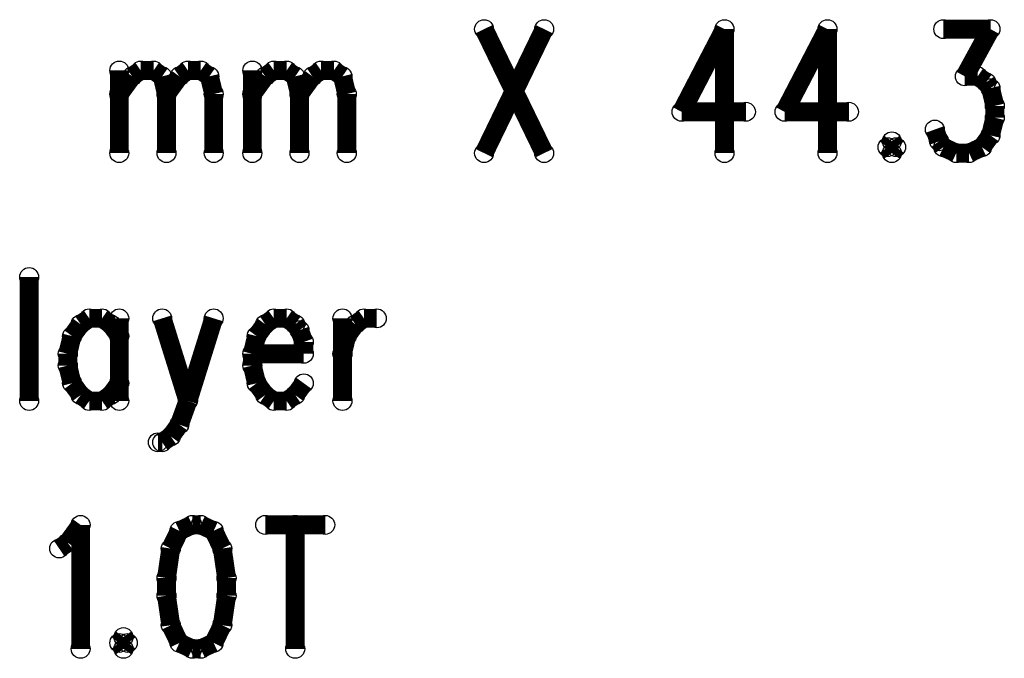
# Model space of a CAD drawing. Extents: x 97 to 162, y 100 to 201.
# Tile 45 of 47: x 106 to 114, y 192 to 197. Entities that reach past the tile are written whole.
import ezdxf

# ---------------------------------------------------------------- set-up
doc = ezdxf.new("R2010")
doc.units = 0
doc.layers.get('0').update_dxf_attribs({"linetype": 'CONTINUOUS'})
doc.layers.add('C-MASK_GBR', color=7, linetype='CONTINUOUS')
doc.layers.add('C-SILK_GBR', color=6, linetype='CONTINUOUS')

# ---------------------------------------------------------------- blocks, each defined once
blk = doc.blocks.new('ROUND_6')
blk.add_circle((0, 0), 0.0762)

msp = doc.modelspace()

# ---------------------------------------------------------------- linework, layer by layer
at = {"layer": 'C-MASK_GBR', "const_width": 0.1524}
for points in [[(109.499146, 196.904864), (109.984286, 195.904612)], [(109.984286, 196.904864), (109.499146, 195.904612)], [(111.438944, 196.904864), (111.092488, 196.238114)], [(111.438944, 196.904864), (111.438944, 195.904612)], [(112.270286, 196.904864), (111.92383, 196.238114)], [(112.270286, 196.904864), (112.270286, 195.904612)], [(113.20526, 196.904864), (113.58626, 196.904864)], [(113.58626, 196.904864), (113.378488, 196.523864)], [(106.555286, 196.571362), (106.555286, 195.904612)], [(106.555286, 196.380862), (106.659172, 196.523864)], [(106.659172, 196.523864), (106.72826, 196.571362)], [(106.72826, 196.571362), (106.832146, 196.571362)], [(106.832146, 196.571362), (106.901488, 196.523864)], [(106.901488, 196.523864), (106.936286, 196.380862)], [(106.936286, 196.380862), (107.040172, 196.523864)], [(107.040172, 196.523864), (107.10926, 196.571362)], [(107.10926, 196.571362), (107.213146, 196.571362)], [(107.213146, 196.571362), (107.282488, 196.523864)], [(107.282488, 196.523864), (107.317286, 196.380862)], [(107.628944, 196.571362), (107.628944, 195.904612)], [(107.628944, 196.380862), (107.73283, 196.523864)], [(107.73283, 196.523864), (107.802172, 196.571362)], [(107.802172, 196.571362), (107.906058, 196.571362)], [(107.906058, 196.571362), (107.975146, 196.523864)], [(107.975146, 196.523864), (108.009944, 196.380862)], [(108.009944, 196.380862), (108.11383, 196.523864)], [(108.11383, 196.523864), (108.183172, 196.571362)], [(108.183172, 196.571362), (108.287058, 196.571362)], [(108.287058, 196.571362), (108.356146, 196.523864)], [(108.356146, 196.523864), (108.390944, 196.380862)], [(113.378488, 196.523864), (113.482374, 196.523864)], [(113.482374, 196.523864), (113.551716, 196.476112)], [(113.551716, 196.476112), (113.58626, 196.428614)], [(113.58626, 196.428614), (113.621058, 196.285612)], [(106.936286, 196.380862), (106.936286, 195.904612)], [(107.317286, 196.380862), (107.317286, 195.904612)], [(108.009944, 196.380862), (108.009944, 195.904612)], [(108.390944, 196.380862), (108.390944, 195.904612)], [(113.621058, 196.285612), (113.621058, 196.190362)], [(111.092488, 196.238114), (111.612172, 196.238114)], [(111.92383, 196.238114), (112.44326, 196.238114)], [(113.621058, 196.190362), (113.58626, 196.047614)], [(113.170716, 195.999862), (113.136172, 196.095112)], [(113.58626, 196.047614), (113.517172, 195.952364)], [(112.789716, 195.999862), (112.755172, 195.952364)], [(112.755172, 195.952364), (112.789716, 195.904612)], [(112.82426, 195.952364), (112.789716, 195.999862)], [(112.789716, 195.904612), (112.82426, 195.952364)], [(113.20526, 195.952364), (113.170716, 195.999862)], [(113.309146, 195.904612), (113.20526, 195.952364)], [(113.517172, 195.952364), (113.413286, 195.904612)], [(113.413286, 195.904612), (113.309146, 195.904612)], [(105.82783, 194.904868), (105.82783, 193.904616)], [(106.243374, 194.523868), (106.174286, 194.428618)], [(106.312716, 194.571366), (106.243374, 194.523868)], [(106.416602, 194.571366), (106.312716, 194.571366)], [(106.485944, 194.523868), (106.416602, 194.571366)], [(106.555286, 194.428618), (106.485944, 194.523868)], [(106.555286, 194.571366), (106.555286, 193.904616)], [(106.901488, 194.571366), (107.10926, 193.904616)], [(107.317286, 194.571366), (107.10926, 193.904616)], [(107.73283, 194.523868), (107.663488, 194.428618)], [(107.802172, 194.571366), (107.73283, 194.523868)], [(107.906058, 194.571366), (107.802172, 194.571366)], [(107.975146, 194.523868), (107.906058, 194.571366)], [(108.009944, 194.476116), (107.975146, 194.523868)], [(108.356146, 194.571366), (108.356146, 193.904616)], [(108.390944, 194.428618), (108.460286, 194.523868)], [(108.460286, 194.523868), (108.529374, 194.571366)], [(108.529374, 194.571366), (108.63326, 194.571366)], [(108.044488, 194.380866), (108.009944, 194.476116)], [(106.174286, 194.428618), (106.139488, 194.285616)], [(107.663488, 194.428618), (107.628944, 194.285616)], [(108.044488, 194.285616), (108.044488, 194.380866)], [(108.356146, 194.285616), (108.390944, 194.428618)], [(106.139488, 194.285616), (106.139488, 194.190366)], [(107.628944, 194.285616), (108.044488, 194.285616)], [(107.628944, 194.285616), (107.628944, 194.190366)], [(106.139488, 194.190366), (106.174286, 194.047618)], [(107.628944, 194.190366), (107.663488, 194.047618)], [(106.174286, 194.047618), (106.243374, 193.952368)], [(106.485944, 193.952368), (106.555286, 194.047618)], [(107.663488, 194.047618), (107.73283, 193.952368)], [(107.975146, 193.952368), (108.044488, 194.047618)], [(106.243374, 193.952368), (106.312716, 193.904616)], [(106.312716, 193.904616), (106.416602, 193.904616)], [(106.416602, 193.904616), (106.485944, 193.952368)], [(107.10926, 193.904616), (107.040172, 193.714116)], [(107.73283, 193.952368), (107.802172, 193.904616)], [(107.802172, 193.904616), (107.906058, 193.904616)], [(107.906058, 193.904616), (107.975146, 193.952368)], [(107.040172, 193.714116), (106.97083, 193.618866)], [(106.901488, 193.571368), (106.866944, 193.571368)], [(106.97083, 193.618866), (106.901488, 193.571368)], [(106.139488, 192.76187), (106.243374, 192.904872)], [(106.243374, 192.904872), (106.243374, 191.90462)], [(107.040172, 192.85712), (106.97083, 192.714372)], [(107.144058, 192.904872), (107.040172, 192.85712)], [(107.213146, 192.904872), (107.144058, 192.904872)], [(107.317286, 192.85712), (107.213146, 192.904872)], [(107.386374, 192.714372), (107.317286, 192.85712)], [(107.73283, 192.904872), (108.217716, 192.904872)], [(107.975146, 192.904872), (107.975146, 191.90462)], [(106.070146, 192.714372), (106.139488, 192.76187)], [(106.97083, 192.714372), (106.936286, 192.47612)], [(107.421172, 192.47612), (107.386374, 192.714372)], [(106.936286, 192.47612), (106.936286, 192.333372)], [(107.421172, 192.333372), (107.421172, 192.47612)], [(106.936286, 192.333372), (106.97083, 192.09512)], [(107.386374, 192.09512), (107.421172, 192.333372)], [(106.97083, 192.09512), (107.040172, 191.952372)], [(107.317286, 191.952372), (107.386374, 192.09512)], [(106.58983, 191.99987), (106.555286, 191.952372)], [(106.624374, 191.952372), (106.58983, 191.99987)], [(106.555286, 191.952372), (106.58983, 191.90462)], [(106.58983, 191.90462), (106.624374, 191.952372)], [(107.040172, 191.952372), (107.144058, 191.90462)], [(107.144058, 191.90462), (107.213146, 191.90462)], [(107.213146, 191.90462), (107.317286, 191.952372)]]:
    msp.add_lwpolyline(points, dxfattribs=at)
at = {"layer": 'C-SILK_GBR', "const_width": 0.1524}
for points in [[(109.499146, 196.904864), (109.984286, 195.904612)], [(109.984286, 196.904864), (109.499146, 195.904612)], [(111.438944, 196.904864), (111.092488, 196.238114)], [(111.438944, 196.904864), (111.438944, 195.904612)], [(112.270286, 196.904864), (111.92383, 196.238114)], [(112.270286, 196.904864), (112.270286, 195.904612)], [(113.20526, 196.904864), (113.58626, 196.904864)], [(113.58626, 196.904864), (113.378488, 196.523864)], [(106.555286, 196.571362), (106.555286, 195.904612)], [(106.555286, 196.380862), (106.659172, 196.523864)], [(106.659172, 196.523864), (106.72826, 196.571362)], [(106.72826, 196.571362), (106.832146, 196.571362)], [(106.832146, 196.571362), (106.901488, 196.523864)], [(106.901488, 196.523864), (106.936286, 196.380862)], [(106.936286, 196.380862), (107.040172, 196.523864)], [(107.040172, 196.523864), (107.10926, 196.571362)], [(107.10926, 196.571362), (107.213146, 196.571362)], [(107.213146, 196.571362), (107.282488, 196.523864)], [(107.282488, 196.523864), (107.317286, 196.380862)], [(107.628944, 196.571362), (107.628944, 195.904612)], [(107.628944, 196.380862), (107.73283, 196.523864)], [(107.73283, 196.523864), (107.802172, 196.571362)], [(107.802172, 196.571362), (107.906058, 196.571362)], [(107.906058, 196.571362), (107.975146, 196.523864)], [(107.975146, 196.523864), (108.009944, 196.380862)], [(108.009944, 196.380862), (108.11383, 196.523864)], [(108.11383, 196.523864), (108.183172, 196.571362)], [(108.183172, 196.571362), (108.287058, 196.571362)], [(108.287058, 196.571362), (108.356146, 196.523864)], [(108.356146, 196.523864), (108.390944, 196.380862)], [(113.378488, 196.523864), (113.482374, 196.523864)], [(113.482374, 196.523864), (113.551716, 196.476112)], [(113.551716, 196.476112), (113.58626, 196.428614)], [(113.58626, 196.428614), (113.621058, 196.285612)], [(106.936286, 196.380862), (106.936286, 195.904612)], [(107.317286, 196.380862), (107.317286, 195.904612)], [(108.009944, 196.380862), (108.009944, 195.904612)], [(108.390944, 196.380862), (108.390944, 195.904612)], [(113.621058, 196.285612), (113.621058, 196.190362)], [(111.092488, 196.238114), (111.612172, 196.238114)], [(111.92383, 196.238114), (112.44326, 196.238114)], [(113.621058, 196.190362), (113.58626, 196.047614)], [(113.170716, 195.999862), (113.136172, 196.095112)], [(113.58626, 196.047614), (113.517172, 195.952364)], [(112.789716, 195.999862), (112.755172, 195.952364)], [(112.755172, 195.952364), (112.789716, 195.904612)], [(112.82426, 195.952364), (112.789716, 195.999862)], [(112.789716, 195.904612), (112.82426, 195.952364)], [(113.20526, 195.952364), (113.170716, 195.999862)], [(113.309146, 195.904612), (113.20526, 195.952364)], [(113.517172, 195.952364), (113.413286, 195.904612)], [(113.413286, 195.904612), (113.309146, 195.904612)], [(105.82783, 194.904868), (105.82783, 193.904616)], [(106.243374, 194.523868), (106.174286, 194.428618)], [(106.312716, 194.571366), (106.243374, 194.523868)], [(106.416602, 194.571366), (106.312716, 194.571366)], [(106.485944, 194.523868), (106.416602, 194.571366)], [(106.555286, 194.428618), (106.485944, 194.523868)], [(106.555286, 194.571366), (106.555286, 193.904616)], [(106.901488, 194.571366), (107.10926, 193.904616)], [(107.317286, 194.571366), (107.10926, 193.904616)], [(107.73283, 194.523868), (107.663488, 194.428618)], [(107.802172, 194.571366), (107.73283, 194.523868)], [(107.906058, 194.571366), (107.802172, 194.571366)], [(107.975146, 194.523868), (107.906058, 194.571366)], [(108.009944, 194.476116), (107.975146, 194.523868)], [(108.356146, 194.571366), (108.356146, 193.904616)], [(108.390944, 194.428618), (108.460286, 194.523868)], [(108.460286, 194.523868), (108.529374, 194.571366)], [(108.529374, 194.571366), (108.63326, 194.571366)], [(108.044488, 194.380866), (108.009944, 194.476116)], [(106.174286, 194.428618), (106.139488, 194.285616)], [(107.663488, 194.428618), (107.628944, 194.285616)], [(108.044488, 194.285616), (108.044488, 194.380866)], [(108.356146, 194.285616), (108.390944, 194.428618)], [(106.139488, 194.285616), (106.139488, 194.190366)], [(107.628944, 194.285616), (108.044488, 194.285616)], [(107.628944, 194.285616), (107.628944, 194.190366)], [(106.139488, 194.190366), (106.174286, 194.047618)], [(107.628944, 194.190366), (107.663488, 194.047618)], [(106.174286, 194.047618), (106.243374, 193.952368)], [(106.485944, 193.952368), (106.555286, 194.047618)], [(107.663488, 194.047618), (107.73283, 193.952368)], [(107.975146, 193.952368), (108.044488, 194.047618)], [(106.243374, 193.952368), (106.312716, 193.904616)], [(106.312716, 193.904616), (106.416602, 193.904616)], [(106.416602, 193.904616), (106.485944, 193.952368)], [(107.10926, 193.904616), (107.040172, 193.714116)], [(107.73283, 193.952368), (107.802172, 193.904616)], [(107.802172, 193.904616), (107.906058, 193.904616)], [(107.906058, 193.904616), (107.975146, 193.952368)], [(107.040172, 193.714116), (106.97083, 193.618866)], [(106.901488, 193.571368), (106.866944, 193.571368)], [(106.97083, 193.618866), (106.901488, 193.571368)], [(106.139488, 192.76187), (106.243374, 192.904872)], [(106.243374, 192.904872), (106.243374, 191.90462)], [(107.040172, 192.85712), (106.97083, 192.714372)], [(107.144058, 192.904872), (107.040172, 192.85712)], [(107.213146, 192.904872), (107.144058, 192.904872)], [(107.317286, 192.85712), (107.213146, 192.904872)], [(107.386374, 192.714372), (107.317286, 192.85712)], [(107.73283, 192.904872), (108.217716, 192.904872)], [(107.975146, 192.904872), (107.975146, 191.90462)], [(106.070146, 192.714372), (106.139488, 192.76187)], [(106.97083, 192.714372), (106.936286, 192.47612)], [(107.421172, 192.47612), (107.386374, 192.714372)], [(106.936286, 192.47612), (106.936286, 192.333372)], [(107.421172, 192.333372), (107.421172, 192.47612)], [(106.936286, 192.333372), (106.97083, 192.09512)], [(107.386374, 192.09512), (107.421172, 192.333372)], [(106.97083, 192.09512), (107.040172, 191.952372)], [(107.317286, 191.952372), (107.386374, 192.09512)], [(106.58983, 191.99987), (106.555286, 191.952372)], [(106.624374, 191.952372), (106.58983, 191.99987)], [(106.555286, 191.952372), (106.58983, 191.90462)], [(106.58983, 191.90462), (106.624374, 191.952372)], [(107.040172, 191.952372), (107.144058, 191.90462)], [(107.144058, 191.90462), (107.213146, 191.90462)], [(107.213146, 191.90462), (107.317286, 191.952372)]]:
    msp.add_lwpolyline(points, dxfattribs=at)

# ---------------------------------------------------------------- block references
at = {"layer": 'C-MASK_GBR'}
for p in [(109.499146, 196.904864), (109.984286, 196.904864), (111.438944, 196.904864), (111.438944, 196.904864), (112.270286, 196.904864), (112.270286, 196.904864), (113.20526, 196.904864), (113.58626, 196.904864), (106.555286, 196.571362), (106.659172, 196.523864), (106.72826, 196.571362), (106.832146, 196.571362), (106.832146, 196.571362), (106.901488, 196.523864), (107.040172, 196.523864), (107.10926, 196.571362), (107.213146, 196.571362), (107.213146, 196.571362), (107.282488, 196.523864), (107.628944, 196.571362), (107.73283, 196.523864), (107.802172, 196.571362), (107.906058, 196.571362), (107.975146, 196.523864), (107.975146, 196.523864), (108.11383, 196.523864), (108.183172, 196.571362), (108.287058, 196.571362), (108.356146, 196.523864), (108.356146, 196.523864), (113.378488, 196.523864), (113.482374, 196.523864), (113.551716, 196.476112), (113.58626, 196.428614), (106.555286, 196.380862), (106.936286, 196.380862), (106.936286, 196.380862), (107.317286, 196.380862), (107.628944, 196.380862), (108.009944, 196.380862), (108.009944, 196.380862), (108.390944, 196.380862), (113.621058, 196.285612), (111.092488, 196.238114), (111.612172, 196.238114), (111.92383, 196.238114), (112.44326, 196.238114), (113.621058, 196.190362), (113.136172, 196.095112), (113.58626, 196.047614), (112.755172, 195.952364), (112.789716, 195.999862), (112.789716, 195.999862), (112.82426, 195.952364), (113.170716, 195.999862), (113.20526, 195.952364), (113.517172, 195.952364), (106.555286, 195.904612), (106.936286, 195.904612), (107.317286, 195.904612), (107.628944, 195.904612), (108.009944, 195.904612), (108.390944, 195.904612), (109.499146, 195.904612), (109.984286, 195.904612), (111.438944, 195.904612), (112.270286, 195.904612), (112.789716, 195.904612), (113.309146, 195.904612), (113.309146, 195.904612), (113.413286, 195.904612), (105.82783, 194.904868), (106.243374, 194.523868), (106.312716, 194.571366), (106.416602, 194.571366), (106.485944, 194.523868), (106.555286, 194.571366), (106.901488, 194.571366), (107.317286, 194.571366), (107.73283, 194.523868), (107.802172, 194.571366), (107.906058, 194.571366), (107.975146, 194.523868), (107.975146, 194.523868), (108.356146, 194.571366), (108.460286, 194.523868), (108.529374, 194.571366), (108.63326, 194.571366), (108.009944, 194.476116), (106.174286, 194.428618), (106.555286, 194.428618), (107.663488, 194.428618), (108.044488, 194.380866), (108.390944, 194.428618), (106.139488, 194.285616), (107.628944, 194.285616), (107.628944, 194.285616), (108.044488, 194.285616), (108.356146, 194.285616), (106.139488, 194.190366), (107.628944, 194.190366), (106.174286, 194.047618), (106.555286, 194.047618), (107.663488, 194.047618), (108.044488, 194.047618), (105.82783, 193.904616), (106.243374, 193.952368), (106.312716, 193.904616), (106.416602, 193.904616), (106.485944, 193.952368), (106.555286, 193.904616), (107.10926, 193.904616), (107.10926, 193.904616), (107.73283, 193.952368), (107.802172, 193.904616), (107.906058, 193.904616), (107.975146, 193.952368), (107.975146, 193.952368), (108.356146, 193.904616), (107.040172, 193.714116), (106.866944, 193.571368), (106.901488, 193.571368), (106.97083, 193.618866), (106.243374, 192.904872), (107.040172, 192.85712), (107.144058, 192.904872), (107.144058, 192.904872), (107.213146, 192.904872), (107.213146, 192.904872), (107.317286, 192.85712), (107.73283, 192.904872), (107.975146, 192.904872), (108.217716, 192.904872), (106.070146, 192.714372), (106.139488, 192.76187), (106.97083, 192.714372), (107.386374, 192.714372), (106.936286, 192.47612), (107.421172, 192.47612), (106.936286, 192.333372), (107.421172, 192.333372), (106.97083, 192.09512), (107.386374, 192.09512), (106.58983, 191.99987), (106.58983, 191.99987), (106.243374, 191.90462), (106.555286, 191.952372), (106.58983, 191.90462), (106.624374, 191.952372), (107.040172, 191.952372), (107.144058, 191.90462), (107.213146, 191.90462), (107.213146, 191.90462), (107.317286, 191.952372), (107.975146, 191.90462)]:
    msp.add_blockref('ROUND_6', p, dxfattribs=at)
at = {"layer": 'C-SILK_GBR'}
for p in [(109.499146, 196.904864), (109.984286, 196.904864), (111.438944, 196.904864), (111.438944, 196.904864), (112.270286, 196.904864), (112.270286, 196.904864), (113.20526, 196.904864), (113.58626, 196.904864), (106.555286, 196.571362), (106.659172, 196.523864), (106.72826, 196.571362), (106.832146, 196.571362), (106.832146, 196.571362), (106.901488, 196.523864), (107.040172, 196.523864), (107.10926, 196.571362), (107.213146, 196.571362), (107.213146, 196.571362), (107.282488, 196.523864), (107.628944, 196.571362), (107.73283, 196.523864), (107.802172, 196.571362), (107.906058, 196.571362), (107.975146, 196.523864), (107.975146, 196.523864), (108.11383, 196.523864), (108.183172, 196.571362), (108.287058, 196.571362), (108.356146, 196.523864), (108.356146, 196.523864), (113.378488, 196.523864), (113.482374, 196.523864), (113.551716, 196.476112), (113.58626, 196.428614), (106.555286, 196.380862), (106.936286, 196.380862), (106.936286, 196.380862), (107.317286, 196.380862), (107.628944, 196.380862), (108.009944, 196.380862), (108.009944, 196.380862), (108.390944, 196.380862), (113.621058, 196.285612), (111.092488, 196.238114), (111.612172, 196.238114), (111.92383, 196.238114), (112.44326, 196.238114), (113.621058, 196.190362), (113.136172, 196.095112), (113.58626, 196.047614), (112.755172, 195.952364), (112.789716, 195.999862), (112.789716, 195.999862), (112.82426, 195.952364), (113.170716, 195.999862), (113.20526, 195.952364), (113.517172, 195.952364), (106.555286, 195.904612), (106.936286, 195.904612), (107.317286, 195.904612), (107.628944, 195.904612), (108.009944, 195.904612), (108.390944, 195.904612), (109.499146, 195.904612), (109.984286, 195.904612), (111.438944, 195.904612), (112.270286, 195.904612), (112.789716, 195.904612), (113.309146, 195.904612), (113.309146, 195.904612), (113.413286, 195.904612), (105.82783, 194.904868), (106.243374, 194.523868), (106.312716, 194.571366), (106.416602, 194.571366), (106.485944, 194.523868), (106.555286, 194.571366), (106.901488, 194.571366), (107.317286, 194.571366), (107.73283, 194.523868), (107.802172, 194.571366), (107.906058, 194.571366), (107.975146, 194.523868), (107.975146, 194.523868), (108.356146, 194.571366), (108.460286, 194.523868), (108.529374, 194.571366), (108.63326, 194.571366), (108.009944, 194.476116), (106.174286, 194.428618), (106.555286, 194.428618), (107.663488, 194.428618), (108.044488, 194.380866), (108.390944, 194.428618), (106.139488, 194.285616), (107.628944, 194.285616), (107.628944, 194.285616), (108.044488, 194.285616), (108.356146, 194.285616), (106.139488, 194.190366), (107.628944, 194.190366), (106.174286, 194.047618), (106.555286, 194.047618), (107.663488, 194.047618), (108.044488, 194.047618), (105.82783, 193.904616), (106.243374, 193.952368), (106.312716, 193.904616), (106.416602, 193.904616), (106.485944, 193.952368), (106.555286, 193.904616), (107.10926, 193.904616), (107.10926, 193.904616), (107.73283, 193.952368), (107.802172, 193.904616), (107.906058, 193.904616), (107.975146, 193.952368), (107.975146, 193.952368), (108.356146, 193.904616), (107.040172, 193.714116), (106.866944, 193.571368), (106.901488, 193.571368), (106.97083, 193.618866), (106.243374, 192.904872), (107.040172, 192.85712), (107.144058, 192.904872), (107.144058, 192.904872), (107.213146, 192.904872), (107.213146, 192.904872), (107.317286, 192.85712), (107.73283, 192.904872), (107.975146, 192.904872), (108.217716, 192.904872), (106.070146, 192.714372), (106.139488, 192.76187), (106.97083, 192.714372), (107.386374, 192.714372), (106.936286, 192.47612), (107.421172, 192.47612), (106.936286, 192.333372), (107.421172, 192.333372), (106.97083, 192.09512), (107.386374, 192.09512), (106.58983, 191.99987), (106.58983, 191.99987), (106.243374, 191.90462), (106.555286, 191.952372), (106.58983, 191.90462), (106.624374, 191.952372), (107.040172, 191.952372), (107.144058, 191.90462), (107.213146, 191.90462), (107.213146, 191.90462), (107.317286, 191.952372), (107.975146, 191.90462)]:
    msp.add_blockref('ROUND_6', p, dxfattribs=at)

doc.saveas('drawing.dxf')
